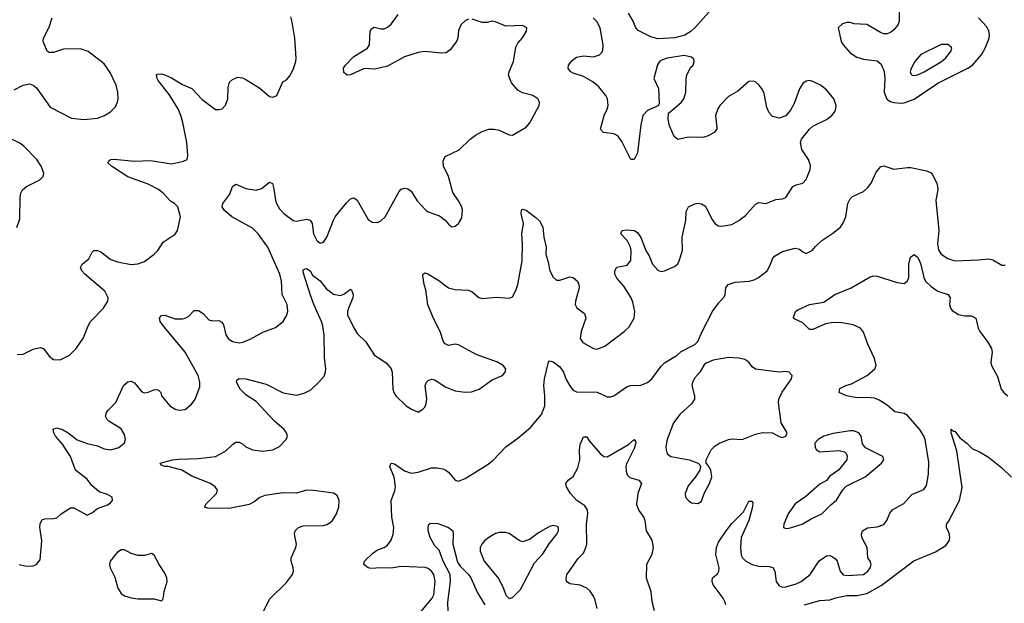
# Model space of a CAD drawing. Header units: inches. Extents: x 1834610 to 2027685, y 642842 to 774116.
# Tile 52 of 256: x 1890670 to 1896504, y 653760 to 657219. Entities that reach past the tile are written whole.
import ezdxf

# ---------------------------------------------------------------- set-up
doc = ezdxf.new("R2010")
doc.units = ezdxf.units.IN
doc.header["$MEASUREMENT"] = 0
doc.layers.add('B8695', color=7, linetype='Continuous')

msp = doc.modelspace()

# ---------------------------------------------------------------- linework, layer by layer
at = {"layer": 'B8695', "color": 5}
for points, elevation in [([(1894870, 657396.6), (1894670, 657170), (1894648.9, 657150), (1894610, 657126.8), (1894551.9, 657112), (1894450, 657105.6), (1894410, 657116.8), (1894335.2, 657155.2), (1894320.2, 657170), (1894304.5, 657210), (1894277.5, 657257.5)], 280), ([(1893330, 657221.1), (1893310, 657212.8), (1893286.4, 657190), (1893270, 657155.3), (1893264.9, 657110), (1893257, 657090), (1893220.5, 657039.5), (1893197.2, 657022.8), (1893170, 657020.5), (1893070, 657029.7), (1893030, 657023.5), (1892950, 656999.2), (1892850, 656942.5), (1892773.7, 656926.3), (1892710, 656928.5), (1892630, 656891.5), (1892609.7, 656889.7), (1892590, 656906), (1892588.5, 656931.6), (1892600.7, 656950), (1892650, 657001.3), (1892731.1, 657050), (1892741.7, 657070), (1892747.1, 657150), (1892754.9, 657165.1), (1892770, 657174), (1892810, 657165.3), (1892830, 657165.3), (1892850, 657173.7), (1892870, 657192), (1892913.1, 657250)], 340), ([(1895880.3, 657290), (1895881.5, 657210), (1895875.2, 657190), (1895850, 657158), (1895830, 657142), (1895810, 657134.7), (1895790, 657134.3), (1895770, 657142), (1895690, 657191.2), (1895614.5, 657194.5), (1895590, 657201.6), (1895570, 657202), (1895544.9, 657195.1), (1895518.8, 657170), (1895537, 657090), (1895548.4, 657070), (1895590, 657023.1), (1895630, 656997.1), (1895670, 656985.5), (1895750, 656974), (1895775.3, 656955.3), (1895791.5, 656911.5), (1895795.1, 656870), (1895792.4, 656790), (1895808.2, 656748.2), (1895830, 656733.7), (1895850, 656728.7), (1895890, 656723.2), (1895910, 656725.9), (1895970, 656747.6), (1896110, 656842.7), (1896288.1, 656931.9), (1896314.8, 656950), (1896342.1, 656977.9), (1896370, 657014), (1896390, 657050.3), (1896413.9, 657110), (1896416.1, 657130), (1896412.1, 657152.1), (1896399, 657179), (1896351.2, 657230)], 320), ([(1890637.2, 656802.8), (1890690, 656830.5), (1890730, 656838.8), (1890750, 656831), (1890770, 656814.8), (1890850, 656700.7), (1890976.1, 656636.1), (1891050, 656627.2), (1891130, 656634.9), (1891172.7, 656650), (1891206.9, 656673.1), (1891237.4, 656702.6), (1891249.6, 656730), (1891253, 656750), (1891251, 656790), (1891240.8, 656830), (1891206.2, 656906.2), (1891170, 656957), (1891075.1, 657030), (1891030, 657045.4), (1890930, 657043.1), (1890870, 657023.6), (1890843.6, 657023.6), (1890831.8, 657031.8), (1890809.6, 657090), (1890811.6, 657110), (1890845.1, 657174.9), (1890862.3, 657230)], 380), ([(1890654.2, 655234.2), (1890690, 655235.8), (1890750, 655266.7), (1890790, 655276.4), (1890810.3, 655270.3), (1890843.9, 655223.9), (1890870, 655204.9), (1890910, 655203.8), (1890965.2, 655230), (1891005.2, 655270), (1891047.1, 655332.9), (1891075.1, 655404.9), (1891089.6, 655430), (1891166.6, 655510), (1891191.8, 655550), (1891194, 655570), (1891174, 655610), (1891055.1, 655710), (1891037.6, 655730), (1891029.5, 655750), (1891039.3, 655770), (1891079.1, 655800.9), (1891098.9, 655841.1), (1891109.7, 655850.3), (1891130.8, 655850), (1891150, 655842), (1891210, 655797.4), (1891250, 655783.6), (1891330, 655768.7), (1891370, 655772.4), (1891410, 655786.4), (1891467.3, 655830), (1891487.6, 655850), (1891520.4, 655899.6), (1891590, 655948.2), (1891605.1, 655970), (1891621.6, 656050), (1891606, 656110), (1891587.6, 656130), (1891564.1, 656144.1), (1891519.4, 656190), (1891491.4, 656211.4), (1891430, 656244.2), (1891310, 656288.3), (1891214, 656350), (1891192.3, 656370), (1891198, 656382), (1891208.7, 656390), (1891230, 656392.8), (1891350, 656381), (1891444.2, 656384.2), (1891570, 656364.4), (1891640.2, 656379.8), (1891662, 656390), (1891666, 656414), (1891659.4, 656490), (1891636.8, 656610), (1891624.8, 656650), (1891608.1, 656690), (1891556.3, 656776.3), (1891490, 656858.4), (1891483.5, 656870), (1891480.7, 656890), (1891483.8, 656896.2), (1891510, 656898.3), (1891533.4, 656890), (1891570, 656873.6), (1891634.2, 656834.2), (1891690, 656810.3), (1891750, 656746.7), (1891830, 656687.3), (1891850, 656686), (1891869.2, 656690.8), (1891890, 656711.3), (1891903.7, 656750), (1891904.1, 656815.9), (1891912, 656848), (1891930, 656864), (1891962.4, 656877.6), (1891990, 656874.9), (1892010, 656863.8), (1892092.7, 656812.8), (1892150, 656764), (1892170, 656758.8), (1892194, 656770), (1892229.3, 656850), (1892250, 656863), (1892271.9, 656888.1), (1892293, 656930), (1892305.1, 656970), (1892308.2, 656990), (1892299.1, 657110), (1892284.6, 657204.6), (1892275.6, 657235.6)], 360), ([(1890666.8, 653990), (1890710, 653979.6), (1890750, 653981.7), (1890770, 653990.4), (1890790, 654018), (1890800.4, 654130), (1890788.3, 654211.7), (1890790, 654231.3), (1890803.3, 654256.7), (1890818.4, 654261.6), (1890870, 654262), (1890890, 654266.8), (1890915.3, 654290), (1890970, 654326), (1890990, 654326), (1891070, 654282), (1891102, 654298), (1891130, 654322.8), (1891190, 654342.8), (1891206.3, 654353.7), (1891219, 654370), (1891217.2, 654390), (1891190, 654404.5), (1891140.1, 654420.1), (1891097.7, 654457.7), (1891070, 654495.4), (1890999.6, 654550), (1890970.8, 654630), (1890922.7, 654702.7), (1890881.7, 654750), (1890871.6, 654770), (1890867.7, 654792.3), (1890890, 654800.4), (1890922.8, 654790), (1890957.1, 654770), (1891009.3, 654729.3), (1891070, 654707.9), (1891130, 654694), (1891170, 654675.8), (1891210, 654668.9), (1891256.6, 654683.4), (1891290, 654711), (1891296.9, 654730), (1891290, 654761.2), (1891270, 654793.6), (1891198.5, 654838.5), (1891187.6, 654850), (1891178.7, 654870), (1891183.6, 654890), (1891194.6, 654905.4), (1891239.7, 654950), (1891284.7, 655050), (1891310, 655073.4), (1891330, 655077.3), (1891350, 655067.3), (1891392.5, 655012.5), (1891410, 655007.7), (1891430, 655010.6), (1891470, 655026.8), (1891490, 655026), (1891506, 655010), (1891510.8, 654990), (1891559.1, 654930), (1891590, 654910.6), (1891614.8, 654905.2), (1891650, 654907.7), (1891690, 654943), (1891710, 654970.8), (1891736.9, 655043.1), (1891738, 655070), (1891728, 655110), (1891650, 655248), (1891515.1, 655410), (1891503, 655430), (1891498.4, 655450), (1891510, 655464.9), (1891530, 655466.7), (1891590, 655445.8), (1891634, 655446), (1891650.8, 655449.2), (1891670, 655460.4), (1891704.4, 655495.6), (1891730, 655494.6), (1891757.2, 655477.2), (1891790, 655439.5), (1891810, 655433.1), (1891850, 655437), (1891866.6, 655426.6), (1891876.9, 655410), (1891891.3, 655351.3), (1891905.3, 655330), (1891930, 655311.8), (1891970, 655304.2), (1891992.2, 655307.8), (1892034.9, 655325.1), (1892110, 655366.4), (1892185.8, 655394.2), (1892230, 655430.7), (1892250, 655462.8), (1892258, 655490), (1892254.7, 655530), (1892225.4, 655590), (1892221.4, 655670), (1892210.8, 655710), (1892139.3, 655870), (1892082.6, 655950), (1892050, 655983.5), (1891926.3, 656050), (1891880.7, 656090), (1891869.4, 656110), (1891872.7, 656130), (1891915.6, 656184.4), (1891930, 656230.7), (1891950, 656244.9), (1892010, 656217.8), (1892070, 656209.1), (1892101.8, 656218.2), (1892150, 656256.3), (1892168.1, 656248.1), (1892176.5, 656216.5), (1892184.8, 656150), (1892191, 656130), (1892210, 656097.8), (1892234.6, 656070), (1892290, 656028.9), (1892310, 656024.2), (1892370, 656036.4), (1892390.3, 656030.4), (1892403, 656010), (1892410.5, 655950), (1892430, 655911), (1892450, 655894.8), (1892470, 655900.7), (1892490, 655930.7), (1892528.5, 656031.6), (1892539.6, 656050), (1892606.1, 656133.9), (1892630, 656157.6), (1892650, 656162.4), (1892670, 656148.2), (1892734, 656034), (1892758.8, 656018.8), (1892790, 656017.1), (1892810, 656026), (1892835.6, 656050), (1892918.7, 656201.3), (1892930, 656213.4), (1892950, 656220.5), (1892970, 656215.5), (1892990, 656202), (1893025.7, 656145.7), (1893076.3, 656090), (1893090, 656080.4), (1893156.4, 656056.4), (1893190.6, 656030.6), (1893210, 656006), (1893230, 655991), (1893250, 655994.8), (1893270, 656011), (1893290, 656044.7), (1893294, 656090), (1893289.5, 656110), (1893270, 656145.2), (1893235.3, 656195.3), (1893209.6, 656290), (1893181, 656350), (1893179.7, 656380.3), (1893190, 656407.3), (1893273.1, 656446.9), (1893339.5, 656510), (1893370, 656533.7), (1893410, 656555.3), (1893450, 656569), (1893482, 656570), (1893510, 656563.9), (1893570, 656536.5), (1893590, 656534.9), (1893670, 656581), (1893692.9, 656607.1), (1893747, 656710), (1893749.4, 656730), (1893739.3, 656750), (1893710, 656769.5), (1893650, 656785.1), (1893622, 656802), (1893584.1, 656844.1), (1893566.6, 656890), (1893569.8, 656910.2), (1893595.1, 656970), (1893610, 657056), (1893621.3, 657078.7), (1893650, 657111.3), (1893673.2, 657150), (1893675.3, 657170), (1893650, 657184), (1893550, 657179.5), (1893490, 657207), (1893470, 657209.5), (1893438.7, 657201.3), (1893410, 657201.3), (1893350, 657221.1)], 340), ([(1892110, 653704.4), (1892150, 653784.9), (1892250, 653882.4), (1892285.6, 653930), (1892291.6, 653950), (1892290.7, 653970), (1892279.1, 654010), (1892279.1, 654030), (1892305.4, 654090), (1892309.7, 654110), (1892297.6, 654170), (1892302.4, 654190), (1892322.7, 654210), (1892350, 654219.5), (1892470, 654221.5), (1892490, 654226.7), (1892510, 654238.7), (1892522.4, 654250), (1892547.8, 654290), (1892561.3, 654330), (1892563.6, 654370), (1892550, 654399), (1892530, 654412), (1892410, 654428.5), (1892370, 654429.7), (1892310, 654413.3), (1892230, 654414.2), (1892121.6, 654398.4), (1892093.3, 654386.7), (1892059.3, 654360.7), (1892030, 654345.7), (1891910, 654321.2), (1891783.5, 654323.5), (1891764, 654330), (1891774.5, 654350), (1891835.8, 654410), (1891841.1, 654430), (1891828.2, 654450), (1891799.6, 654470), (1891690, 654512.7), (1891630, 654549.8), (1891550, 654569.8), (1891528, 654570), (1891510, 654579), (1891502.7, 654590), (1891575.3, 654610), (1891610, 654614.5), (1891730, 654617.8), (1891830, 654631), (1891890, 654662), (1891930, 654701.7), (1891950, 654715.3), (1891970, 654715.8), (1891990, 654705.7), (1892010, 654687.9), (1892050, 654669.4), (1892110, 654662.6), (1892169, 654670), (1892209.7, 654690), (1892248, 654730), (1892255.8, 654750), (1892251.2, 654770), (1892236.4, 654790), (1892179.2, 654839.2), (1892070, 654956.5), (1892010, 654995.8), (1891976.8, 655030), (1891955.1, 655070), (1891957, 655083), (1891967.3, 655092.8), (1892010, 655090.2), (1892130, 655059.7), (1892230, 655008.2), (1892310, 654994.2), (1892355.6, 655004.4), (1892395.3, 655024.7), (1892442.4, 655070), (1892473, 655107), (1892482.4, 655130), (1892484.4, 655150), (1892476.3, 655216.3), (1892473.3, 655350), (1892465.1, 655405.1), (1892458.5, 655430), (1892411.9, 655530), (1892390, 655591.2), (1892350, 655722), (1892350, 655736), (1892370, 655744.4), (1892390, 655730.3), (1892404.2, 655704.2), (1892450, 655670.2), (1892486.6, 655626.6), (1892530, 655591.8), (1892570, 655584.1), (1892590, 655592.6), (1892630, 655621.6), (1892635.8, 655615.8), (1892645.2, 655590), (1892643.8, 655570), (1892618.4, 655510), (1892612.2, 655490), (1892612.2, 655470), (1892650, 655391.8), (1892670, 655359), (1892721.7, 655310), (1892770, 655233.4), (1892842.2, 655182.2), (1892870.2, 655150.2), (1892875.8, 655130), (1892881.3, 655030), (1892886.7, 655010), (1892899.3, 654990), (1892960.5, 654930), (1892990.8, 654910), (1893030, 654893.4), (1893059.3, 654910), (1893070, 654922.8), (1893077.6, 654942.4), (1893081.7, 654970), (1893073, 655050), (1893080.7, 655070), (1893090, 655080.5), (1893110, 655088.2), (1893130, 655083.8), (1893190, 655042.4), (1893250, 655019.5), (1893310, 655012), (1893346.7, 655013.3), (1893392.3, 655030), (1893470, 655084.4), (1893530, 655110.6), (1893547, 655130), (1893549.5, 655150), (1893534, 655170), (1893500.9, 655190), (1893375, 655235), (1893270, 655292.5), (1893250, 655296.5), (1893210, 655287.4), (1893190, 655297.7), (1893180.8, 655310), (1893161, 655370), (1893124, 655444), (1893088.9, 655528.9), (1893077, 655617), (1893066.6, 655650), (1893059.1, 655700.9), (1893060.7, 655710), (1893070, 655718.4), (1893087.9, 655712.1), (1893153.6, 655673.6), (1893210, 655630.3), (1893250, 655620.3), (1893330, 655615.3), (1893350, 655606.7), (1893390, 655573.1), (1893410, 655566.7), (1893493.9, 655573.9), (1893570, 655568.5), (1893590, 655577.1), (1893610, 655613.4), (1893620.7, 655650), (1893646.9, 655790), (1893649.2, 655890), (1893645.2, 655950), (1893654.5, 656010), (1893641.3, 656070), (1893643.7, 656090), (1893650, 656096.3), (1893670, 656090.4), (1893730, 656045.3), (1893750, 656026), (1893770.4, 655990), (1893775.4, 655930), (1893788.5, 655870), (1893786.7, 655830), (1893802, 655782), (1893810.2, 655730), (1893830, 655692.7), (1893850, 655675.3), (1893870, 655674.6), (1893930, 655694.6), (1893950, 655691.8), (1893974.3, 655670), (1893982.3, 655650), (1893984, 655630), (1893962.3, 655550), (1893961.7, 655530), (1893971.6, 655511.6), (1894016.6, 655476.6), (1894024.2, 655450), (1893996.3, 655370), (1893991, 655330), (1894005.9, 655305.9), (1894070, 655271), (1894090, 655266.3), (1894136.1, 655283.9), (1894252.4, 655370), (1894281, 655398.9), (1894310, 655450.7), (1894313.8, 655490), (1894303.8, 655543.8), (1894293.8, 655570), (1894250, 655638.9), (1894207.8, 655687.8), (1894196, 655710), (1894196.3, 655730), (1894208.6, 655751.4), (1894270, 655764.4), (1894290, 655792), (1894293.7, 655850), (1894289.7, 655870), (1894270, 655909.5), (1894232.3, 655950), (1894239, 655970), (1894265.7, 655974.3), (1894310, 655970.2), (1894330, 655958.4), (1894350, 655928), (1894378.9, 655850), (1894398.7, 655818.7), (1894419, 655770), (1894450, 655733.7), (1894470, 655727), (1894490, 655730.3), (1894550, 655757), (1894568.6, 655771.4), (1894578.3, 655790), (1894596.4, 655850), (1894596, 655930), (1894616.9, 656030), (1894618.9, 656081.1), (1894632.3, 656110), (1894670, 656128.4), (1894690, 656132.2), (1894710, 656128.2), (1894732.7, 656112.7), (1894770, 656037.3), (1894790, 656008.2), (1894810, 655997.6), (1894830, 655994.9), (1894890, 656005.3), (1894930, 656027.8), (1894970, 656058.9), (1895030, 656125.3), (1895050, 656134.4), (1895090, 656128.8), (1895150, 656152.9), (1895190, 656157), (1895210, 656165.3), (1895250.7, 656229.3), (1895270, 656240.3), (1895310, 656249.1), (1895329.1, 656270.9), (1895352.8, 656330), (1895355.5, 656355.5), (1895343.5, 656390), (1895303.5, 656450), (1895295.8, 656490), (1895301.3, 656510), (1895349.8, 656570.2), (1895370, 656588.5), (1895450, 656626.7), (1895482.9, 656650), (1895498, 656670), (1895506.3, 656690), (1895508, 656710), (1895493, 656750), (1895450, 656802.4), (1895414, 656830), (1895370, 656852.6), (1895350, 656858), (1895330, 656855.1), (1895310, 656840.7), (1895290, 656809.4), (1895258.1, 656721.9), (1895238, 656682), (1895210, 656649.6), (1895170, 656635.8), (1895130, 656645.6), (1895110, 656666), (1895097.8, 656697.8), (1895081.3, 656781.3), (1895070, 656806), (1895050, 656832.7), (1895030, 656849.5), (1895015.3, 656855.3), (1894990, 656851.8), (1894925.4, 656794.6), (1894870, 656763.1), (1894818.8, 656710), (1894806, 656690), (1894792.3, 656650), (1894801.3, 656578.7), (1894800.4, 656570), (1894785.5, 656550), (1894750.2, 656529.8), (1894718.7, 656521.3), (1894630, 656522), (1894570, 656509.6), (1894547.1, 656527.1), (1894520.5, 656590), (1894511.6, 656630), (1894514.8, 656665.2), (1894590, 656727.7), (1894604.5, 656750), (1894616.3, 656790), (1894618.5, 656870), (1894623.1, 656890), (1894645.5, 656934.5), (1894659.5, 656950), (1894667, 656970), (1894664.5, 656984.5), (1894650, 656997.6), (1894607.3, 657007.3), (1894506.8, 656990), (1894478.9, 656981.1), (1894461.5, 656970), (1894449.5, 656950.5), (1894426.3, 656870), (1894454.4, 656810), (1894458, 656722), (1894452.3, 656707.7), (1894390, 656679.7), (1894362.4, 656650), (1894350, 656595.3), (1894330, 656429), (1894310, 656389.3), (1894290, 656389.3), (1894237.3, 656497.3), (1894214.7, 656530), (1894190, 656541.4), (1894129.3, 656550), (1894111.6, 656570), (1894133, 656650), (1894151.6, 656688.4), (1894156, 656710), (1894153.5, 656750), (1894143, 656770), (1894101, 656821), (1894066.6, 656850), (1894010, 656882.7), (1893950, 656901.4), (1893935.1, 656910), (1893918.7, 656930), (1893921.3, 656950), (1893943.8, 656976.2), (1893970, 656996.5), (1894010, 657004.7), (1894070, 656999.1), (1894104.5, 657010), (1894117.4, 657022.6), (1894124.7, 657035.3), (1894126.8, 657070), (1894109.8, 657170), (1894088.6, 657208.6), (1894068.5, 657230)], 320), ([(1890652.3, 655987.8), (1890670, 656038), (1890672.5, 656167.5), (1890676.3, 656190), (1890686.3, 656210), (1890710.8, 656229.2), (1890789.2, 656270), (1890809.2, 656290), (1890812.7, 656310), (1890797, 656350), (1890771.3, 656390), (1890695.1, 656470), (1890670, 656487.1), (1890610, 656517.1)], 380), ([(1893049.1, 653710.9), (1893113.5, 653790), (1893124.2, 653810), (1893132, 653890), (1893123.2, 653930), (1893110.6, 653950.6), (1893090, 653967.1), (1893072.8, 653972.8), (1892930, 653978.3), (1892870, 653969.1), (1892809.4, 653970.6), (1892750, 653965.9), (1892734.5, 653970), (1892709.5, 653990), (1892713.3, 654010), (1892762.3, 654057.7), (1892790, 654077.4), (1892830, 654090.3), (1892850, 654103.6), (1892870, 654134), (1892883.2, 654170), (1892887.5, 654210), (1892873.9, 654270), (1892870.8, 654370), (1892893.2, 654426.8), (1892896.8, 654450), (1892887.7, 654507.7), (1892862.7, 654570), (1892869.9, 654590.1), (1892890, 654585.8), (1892950, 654545.1), (1892990, 654531.9), (1893030, 654536.6), (1893110, 654563.6), (1893143.4, 654563.3), (1893176.6, 654556.6), (1893194.9, 654550), (1893210, 654537.6), (1893249.2, 654489.2), (1893270, 654483.2), (1893310, 654498.8), (1893439.1, 654580.9), (1893472.7, 654607.3), (1893550, 654687.1), (1893621.4, 654738.6), (1893697.3, 654802.6), (1893761.6, 654878.4), (1893780.5, 654930), (1893781.1, 654990), (1893775.6, 655050), (1893780.3, 655090), (1893803.5, 655190), (1893810, 655197.4), (1893830, 655190.8), (1893870, 655161.2), (1893892, 655130), (1893906.9, 655086.9), (1893928.8, 655048.8), (1893950, 655023.6), (1893970, 655014), (1894091.8, 655011.8), (1894150, 654983.8), (1894170, 654983.8), (1894190, 654990.4), (1894270, 655044.2), (1894290.4, 655050.4), (1894350, 655052.2), (1894390, 655068.9), (1894415.1, 655090), (1894470, 655166), (1894490, 655184.9), (1894565.2, 655230), (1894590, 655252.7), (1894670, 655294), (1894688, 655312), (1894713, 655370), (1894775.1, 655490), (1894810, 655539.5), (1894843.9, 655576.1), (1894849.7, 655590.3), (1894853.3, 655630), (1894867, 655650), (1894910, 655662.8), (1894991.8, 655668.2), (1895022.5, 655677.5), (1895048.4, 655691.6), (1895098.3, 655730), (1895116.9, 655763.1), (1895130, 655801.6), (1895141.9, 655818.1), (1895190, 655845.2), (1895264.2, 655864.2), (1895290, 655859.3), (1895310, 655842.8), (1895330, 655834), (1895365.2, 655850), (1895384.9, 655875.1), (1895423.6, 655910), (1895487.2, 655952.8), (1895532.6, 655990), (1895550, 656015.5), (1895564.4, 656050), (1895576.8, 656130), (1895590, 656156.4), (1895605.1, 656170), (1895670, 656201.5), (1895696.2, 656223.8), (1895714.2, 656250), (1895744.4, 656315.6), (1895771.5, 656348.5), (1895790, 656352.4), (1895850, 656333.8), (1895930, 656343.6), (1895950, 656342.3), (1896042.8, 656322.8), (1896070, 656310.4), (1896078.6, 656298.6), (1896103.7, 656250), (1896108.8, 656230), (1896110.3, 656210), (1896098.3, 656150), (1896116.6, 655970), (1896108.4, 655890), (1896114.1, 655854.1), (1896130, 655829.3), (1896170, 655803.6), (1896210, 655790.2), (1896350, 655795.6), (1896410, 655802.3), (1896435.9, 655795.9), (1896490, 655764.9), (1896510, 655764.4)], 280), ([(1894853.3, 653750), (1894848.7, 653770), (1894838.8, 653790), (1894779.8, 653870), (1894772.8, 653890), (1894775.1, 653910), (1894804.7, 653935.3), (1894812.8, 653950), (1894813.5, 653970), (1894794.8, 654050), (1894798.2, 654090), (1894810, 654121.6), (1894855.3, 654190), (1894890, 654232.4), (1894958.2, 654301.8), (1894990, 654366), (1895010, 654364.7), (1895014.6, 654354.6), (1895012.5, 654332.5), (1894990.3, 654250.3), (1894945.3, 654150), (1894940.8, 654090), (1894945.7, 654045.7), (1894953.2, 654030), (1894970, 654012.3), (1895010, 653989.4), (1895050, 653979.4), (1895110, 653978.6), (1895132, 653972.1), (1895144.2, 653950), (1895152.2, 653890), (1895170, 653863), (1895190, 653855.8), (1895210, 653858.3), (1895270, 653875.3), (1895300.5, 653890), (1895354.5, 653930), (1895407.3, 654012.7), (1895450, 654041.2), (1895470, 654043.6), (1895480.2, 654040.2), (1895503.1, 654023.1), (1895513.4, 654010), (1895532, 653950), (1895550, 653928.1), (1895570, 653925), (1895670, 653931.6), (1895695.8, 653950), (1895709.6, 653970), (1895714.5, 653990), (1895709.3, 654010), (1895696, 654030), (1895692.3, 654090), (1895659.6, 654150), (1895657.6, 654170), (1895664.5, 654190), (1895693, 654207), (1895750, 654213.1), (1895790, 654227.2), (1895808.2, 654250), (1895826.3, 654293.7), (1895843.3, 654316.7), (1895907.9, 654352.1), (1895955.3, 654404.7), (1896026.3, 654433.7), (1896042, 654458), (1896054.9, 654525.1), (1896056.6, 654596.6), (1896034.6, 654730), (1896028.1, 654750), (1896002.8, 654790), (1895930, 654872.6), (1895910, 654884.4), (1895854.5, 654894.5), (1895810, 654934), (1895763.4, 654963.4), (1895734.9, 654974.9), (1895690, 654980.3), (1895630, 654978.7), (1895569.8, 654989.8), (1895526, 655010), (1895530, 655032.4), (1895565.2, 655050), (1895599.4, 655060.6), (1895692, 655110), (1895735.9, 655150), (1895744.4, 655170), (1895735.4, 655210), (1895694.8, 655294.8), (1895670, 655367.6), (1895652, 655390), (1895609.3, 655410.7), (1895542.2, 655422.2), (1895490, 655424.4), (1895443.7, 655416.3), (1895370, 655382.2), (1895350, 655383.6), (1895310, 655422.4), (1895263.3, 655443.3), (1895254, 655450), (1895254.6, 655454.6), (1895267, 655490), (1895280.8, 655499.2), (1895350, 655530.4), (1895434.9, 655545.1), (1895500.7, 655590), (1895597.2, 655630), (1895710, 655695.5), (1895730, 655700.5), (1895750, 655698), (1895870, 655660.7), (1895910, 655654.8), (1895930, 655671), (1895937.6, 655690), (1895938.7, 655770), (1895948.5, 655811.5), (1895970, 655828), (1895990, 655810.4), (1896000.9, 655790), (1896010, 655767.3), (1896026.4, 655690), (1896038, 655670), (1896070, 655637.6), (1896110, 655610.2), (1896170.5, 655590), (1896183.1, 655570), (1896179.5, 655530), (1896184.4, 655510), (1896195.8, 655495.8), (1896231.8, 655471.8), (1896270, 655464.6), (1896310, 655463.8), (1896334.9, 655450), (1896348.2, 655390), (1896358, 655370), (1896407.2, 655307.2), (1896428.9, 655270), (1896431.7, 655248.3), (1896424.9, 655190), (1896428.5, 655170), (1896463.4, 655103.4), (1896486, 655030), (1896500.5, 655010), (1896524.9, 654990)], 260), ([(1895319.5, 653750), (1895410, 653777.3), (1895470, 653780.3), (1895506.6, 653793.4), (1895570, 653807.1), (1895630, 653807), (1895690, 653817.8), (1895774.3, 653865.7), (1895968, 654012), (1896095.6, 654064.4), (1896157.4, 654102.6), (1896177.7, 654130), (1896182, 654150), (1896176.3, 654176.3), (1896161.2, 654210), (1896161.2, 654230), (1896174.2, 654245.8), (1896238.4, 654370), (1896254.5, 654445.5), (1896223.6, 654663.6), (1896189.3, 654770), (1896190, 654792), (1896201, 654781), (1896210, 654781), (1896240.4, 654740.4), (1896282.8, 654710), (1896314.9, 654674.9), (1896357.5, 654657.5), (1896410, 654626.8), (1896490, 654562.8), (1896546.7, 654506.7)], 240), ([(1894091.5, 653730), (1894078.7, 653778.7), (1894070, 653803), (1894050, 653832.4), (1894029.6, 653850), (1893990, 653867.4), (1893930, 653876), (1893909.8, 653889.8), (1893907.1, 653907.1), (1893911.9, 653930), (1893919, 653940.9), (1893977.1, 654022.9), (1894010, 654058), (1894025.3, 654090), (1894030, 654111.3), (1894029.2, 654229.2), (1894036.9, 654290), (1894033.3, 654313.3), (1894017.8, 654337.8), (1893971.5, 654370), (1893934, 654410), (1893909.5, 654450), (1893906.6, 654470), (1893919, 654490), (1893950, 654511), (1893977.3, 654562.8), (1893989.7, 654610), (1893986.3, 654670), (1893990, 654702), (1894010, 654746), (1894030, 654746.8), (1894043.6, 654723.6), (1894110, 654648.7), (1894130, 654630.3), (1894150, 654627.4), (1894278, 654702), (1894310, 654730.6), (1894319, 654719), (1894320.4, 654710), (1894310, 654678), (1894266.5, 654590), (1894261.8, 654570), (1894264.1, 654544.1), (1894270, 654520.7), (1894284.8, 654504.8), (1894339.3, 654490), (1894354.4, 654470), (1894332.5, 654410), (1894325.5, 654345.5), (1894338.5, 654310), (1894368.1, 654268.1), (1894374.5, 654250), (1894382.6, 654190), (1894414.8, 654134.8), (1894423.9, 654090), (1894416.2, 654050), (1894383.5, 653990), (1894381, 653910), (1894410.1, 653830), (1894415.1, 653770), (1894430, 653716.5)], 260), ([(1893208.8, 653710), (1893206.5, 653766.5), (1893221.5, 653890), (1893220.2, 653930), (1893178.9, 654010), (1893154.8, 654074.8), (1893130, 654100.9), (1893102, 654150), (1893089.3, 654190), (1893089.2, 654210), (1893093.2, 654226.8), (1893104.1, 654235.9), (1893147, 654233), (1893170, 654226), (1893210.5, 654210), (1893235.6, 654190), (1893238.8, 654170), (1893236.2, 654110), (1893264.7, 654004.7), (1893280.2, 653980.2), (1893329.4, 653930), (1893343, 653910), (1893382.5, 653822.5), (1893425.1, 653750)], 260)]:
    msp.add_lwpolyline(points, dxfattribs=dict(at, elevation=elevation))
for points, elevation in [([(1896170, 657072.6), (1896130, 657072.6), (1896010, 657012.6), (1895974, 656970), (1895951.5, 656930), (1895946.9, 656910), (1895950, 656898.8), (1895958.8, 656890), (1895970, 656887.2), (1895990, 656891.4), (1896029.6, 656910), (1896131, 656970), (1896155.1, 656990), (1896188, 657030), (1896193.3, 657050), (1896190, 657056)], 340), ([(1894870, 655216.4), (1894779.3, 655200.7), (1894737.2, 655182.8), (1894726.3, 655173.7), (1894699.3, 655130), (1894670, 655096.2), (1894656.9, 655070), (1894653.1, 655050), (1894668.8, 654990), (1894667.4, 654970), (1894650, 654941.3), (1894581.7, 654878.3), (1894544.7, 654830), (1894506.9, 654730), (1894499, 654690), (1894499.6, 654670), (1894506.3, 654646.3), (1894527.3, 654630), (1894636, 654610), (1894690.4, 654590.4), (1894699.9, 654579.9), (1894704, 654570), (1894699.1, 654550), (1894674.9, 654510), (1894630, 654457), (1894612.4, 654410), (1894614.9, 654390), (1894630, 654370.6), (1894650, 654355.5), (1894690, 654350.8), (1894710, 654364.7), (1894725.1, 654410), (1894756.9, 654470), (1894770.8, 654510), (1894765.6, 654550), (1894750, 654577.2), (1894737.2, 654590), (1894738, 654610), (1894767.1, 654670), (1894790, 654694), (1894817, 654710), (1894870, 654730.2), (1894890, 654734), (1894950, 654730.3), (1895030, 654761.8), (1895071.6, 654771.6), (1895130.4, 654770.4), (1895170, 654748.2), (1895190, 654743), (1895209.3, 654750.7), (1895217.2, 654770), (1895181.6, 654830), (1895165, 654950), (1895168.7, 654970), (1895187.8, 655012.2), (1895243.1, 655090), (1895246, 655110), (1895230, 655129.6), (1895210, 655133.6), (1895170, 655129.8), (1895030, 655148.3), (1895010, 655160.9), (1894989.4, 655190), (1894965.6, 655205.6), (1894930, 655213.3)], 280), ([(1895590, 654782.7), (1895490, 654766.3), (1895434.8, 654750), (1895402, 654730), (1895382, 654710), (1895383.1, 654683.1), (1895390.7, 654670), (1895410, 654657.1), (1895524.9, 654664.9), (1895557.1, 654657.1), (1895567.7, 654647.7), (1895573.4, 654633.4), (1895570.6, 654610), (1895521.6, 654550), (1895470, 654513.6), (1895450, 654487.8), (1895410, 654466.3), (1895327.8, 654392.2), (1895264.6, 654350), (1895223.1, 654290), (1895198, 654230), (1895196, 654210), (1895210, 654203), (1895230, 654205.7), (1895307, 654230), (1895358.7, 654261.3), (1895422, 654290), (1895476.1, 654343.9), (1895510, 654370.4), (1895546.9, 654433.1), (1895566.7, 654453.3), (1895679.6, 654510), (1895777.2, 654590), (1895789.2, 654610), (1895784, 654630), (1895682, 654682), (1895664.7, 654704.7), (1895656.3, 654750), (1895642, 654770), (1895610, 654782.2)], 280), ([(1893830, 654220.5), (1893810, 654215.1), (1893743.2, 654176.8), (1893690, 654137.6), (1893650, 654124.5), (1893630, 654131.8), (1893570, 654174.3), (1893550, 654179.7), (1893510, 654178.7), (1893490, 654172.8), (1893450.3, 654150), (1893424.2, 654130), (1893407.4, 654110), (1893399, 654090), (1893398.5, 654070), (1893421.5, 654010), (1893507, 653907), (1893534.1, 653854.1), (1893550, 653807.3), (1893570, 653788.5), (1893590, 653793.7), (1893637.3, 653842.7), (1893719.7, 654000.3), (1893770, 654054), (1893806.8, 654113.2), (1893852.1, 654170), (1893862, 654190), (1893862, 654210), (1893856, 654216)], 280), ([(1891290, 654077.2), (1891270, 654077.2), (1891250, 654064), (1891206, 654010), (1891201, 653990), (1891206, 653970), (1891234.2, 653914.2), (1891250.4, 653850), (1891270, 653818), (1891290, 653804.2), (1891330, 653791.7), (1891370, 653786.5), (1891465.8, 653785.8), (1891510, 653774), (1891518, 653782), (1891522, 653798), (1891526, 653830), (1891542.9, 653890), (1891542, 653910), (1891530, 653939), (1891496, 653990), (1891466.3, 654046.3), (1891450, 654055.1), (1891410, 654043.7), (1891370, 654043.7), (1891330, 654056)], 340)]:
    msp.add_lwpolyline(points, close=True, dxfattribs=dict(at, elevation=elevation))

doc.saveas('drawing.dxf')
